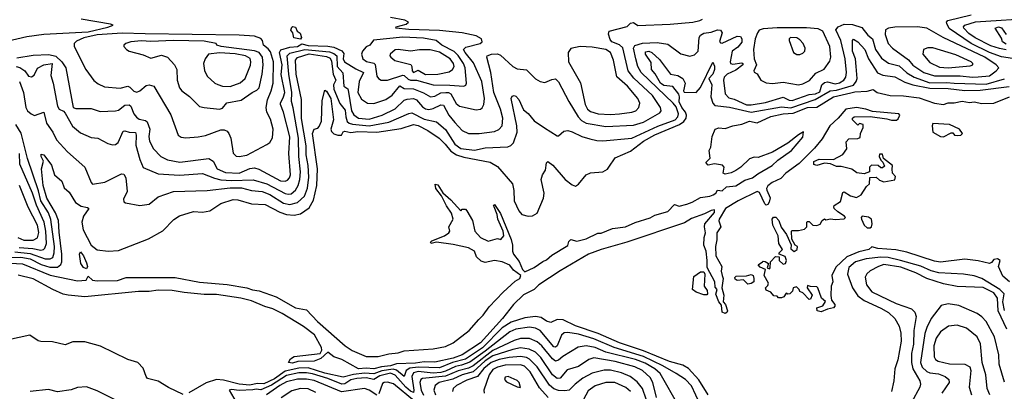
# Model space of a CAD drawing. Extents: x 1246169 to 1426871, y 660025 to 763458.
# Tile 137 of 256: x 1291498 to 1297943, y 718077 to 720511. Entities that reach past the tile are written whole.
import ezdxf

# ---------------------------------------------------------------- set-up
doc = ezdxf.new("R2010")
doc.units = 0

msp = doc.modelspace()

# ---------------------------------------------------------------- linework, layer by layer
at = {"layer": '0CON20XD'}
for points in [[(1297996.6, 720256.6), (1297925, 720267.7), (1297845, 720295.3), (1297725, 720354.3), (1297582.8, 720452.8), (1297566, 720485), (1297564.6, 720495.4), (1297573.4, 720506.6), (1297726.9, 720543.1)], [(1291385, 720364.7), (1291545, 720400.4), (1291655, 720416.4), (1291945, 720430.8), (1292075, 720461.2), (1292110, 720475), (1292091.7, 720481.7), (1291900, 720515)], [(1291475, 720203.9), (1291498.4, 720198.4), (1291530.5, 720175), (1291555, 720142), (1291575, 720135.6), (1291591.6, 720148.4), (1291615, 720193.5), (1291656.2, 720215), (1291710, 720225), (1291702.1, 720145), (1291717.5, 720095), (1291745, 719944), (1291755.3, 719925.3), (1291785, 719910.9), (1291795, 719898.7), (1291842.5, 719812.5), (1291895, 719770.8), (1291965, 719740), (1292010, 719735), (1292075, 719700), (1292105, 719690.6), (1292125, 719692.5), (1292142.6, 719707.4), (1292175, 719780), (1292185, 719783.8), (1292215, 719774.1), (1292255, 719771.5), (1292260.2, 719755), (1292258.2, 719688.2), (1292284.8, 719595), (1292305, 719543.1), (1292405, 719501.6), (1292543, 719493), (1292695, 719503.7), (1292772.1, 719472.1), (1292815, 719461.4), (1292885, 719457.1), (1293025, 719462.8), (1293115, 719435.1), (1293235, 719373.3), (1293255, 719367.8), (1293275, 719371.4), (1293302.6, 719395), (1293320, 719425), (1293331.6, 719465), (1293336.3, 719513.7), (1293324.5, 719615.5), (1293322.7, 719735), (1293287.4, 719932.6), (1293277.4, 719975), (1293278.5, 720035), (1293258.5, 720155), (1293248.8, 720275), (1293265, 720291.6), (1293364.5, 720315.5), (1293525, 720300.2), (1293555, 720290.3), (1293573.1, 720275), (1293575.4, 720205), (1293612.9, 720162.9), (1293619.1, 720075), (1293645, 720057.9), (1293648.8, 720048.8), (1293668.7, 719915), (1293685, 719887.2), (1293715, 719865.7), (1293785, 719859.8), (1293870.5, 719885), (1293955, 719928.1), (1294015, 719982.9), (1294035, 719991.3), (1294075, 719993.9), (1294095, 719985.6), (1294135, 719940), (1294155, 719926.3), (1294175, 719923.8), (1294205, 719930), (1294255, 719952.9), (1294271, 719951), (1294306.4, 719886.4), (1294345, 719836.8), (1294395, 719785.5), (1294435, 719766.2), (1294505, 719764.7), (1294605, 719779.6), (1294635, 719791.5), (1294655.3, 719815), (1294659.3, 719865), (1294645.3, 719924.7), (1294601.8, 720035), (1294581.7, 720165), (1294555.6, 720265), (1294557.5, 720275), (1294585, 720285.9), (1294625, 720287.3), (1294645, 720278.7), (1294725, 720204.6), (1294755, 720189.4), (1294815, 720182.5), (1294875, 720122.5), (1294905, 720105.7), (1294935, 720099.2), (1294980.2, 720119.8), (1295005, 720124.4), (1295025.6, 720104.4), (1295092.7, 719975), (1295154, 719874), (1295175, 719850), (1295205, 719834.3), (1295335, 719810.9), (1295515, 719820.4), (1295580.7, 719839.3), (1295688.4, 719901.6), (1295696.2, 719915), (1295692, 719935), (1295640.2, 720015), (1295517.5, 720127.5), (1295480.2, 720175), (1295445.5, 720325.5), (1295425, 720346.7), (1295373.3, 720365), (1295362, 720382), (1295351.1, 720415), (1295357.1, 720435), (1295475, 720466.1), (1295495, 720487.1), (1295515, 720491.9), (1295545, 720473.1), (1295755, 720481.2), (1295904.5, 720494.5), (1295950, 720505), (1295967.5, 720515)], [(1291478.5, 720261.5), (1291585, 720279), (1291688.1, 720281.9), (1291735, 720271.2), (1291773.3, 720235), (1291799.7, 720195), (1291846.6, 719936.6), (1291865, 719930.2), (1291965, 719930.3), (1292025, 719910.4), (1292125, 719913.8), (1292145, 719918.8), (1292185, 719950.4), (1292215, 719953.9), (1292225.2, 719945), (1292245.7, 719895), (1292261.8, 719871.8), (1292280.3, 719860.3), (1292320.8, 719850.8), (1292331.4, 719841.4), (1292348.6, 719795), (1292341.9, 719745), (1292346.9, 719715), (1292374, 719665), (1292420.5, 719615), (1292465, 719593.8), (1292545, 719576.8), (1292735, 719601.1), (1292764.1, 719584.1), (1292790.3, 719535), (1292845, 719509.3), (1292934.1, 719505.9), (1293005, 719535.7), (1293035, 719540), (1293062.2, 719532.2), (1293205, 719455.7), (1293235, 719453.1), (1293250.3, 719459.7), (1293263.8, 719475), (1293269.6, 719495), (1293259.2, 719635), (1293266.3, 719743.7), (1293224.5, 719904.5), (1293205.2, 719955), (1293204.4, 719965), (1293225.1, 720004.9), (1293232.8, 720035), (1293208.1, 720151.9), (1293215.4, 720215), (1293198.1, 720295), (1293207.6, 720312.4), (1293265, 720330.5), (1293315, 720335.8), (1293345, 720352.3), (1293385, 720342), (1293515, 720336.6), (1293555, 720330.3), (1293606.4, 720306.4), (1293618.6, 720288.6), (1293615.1, 720255), (1293624, 720235), (1293698.1, 720188.1), (1293748.3, 720165), (1293720.2, 720105), (1293711.6, 720035), (1293735, 719990.9), (1293773.8, 719963.8), (1293815, 719961.9), (1293895, 719988.9), (1293935, 720015.9), (1293985, 720077.7), (1294015, 720060.7), (1294075, 720058.9), (1294141.9, 720031.9), (1294186.1, 720006.1), (1294215, 720009), (1294255, 720031.2), (1294286.3, 720033.7), (1294305, 720034.1), (1294319.8, 720025), (1294355, 719961.5), (1294375.8, 719945), (1294485, 719920), (1294515, 719924.4), (1294525.9, 719934.1), (1294536.1, 719955), (1294539.5, 719995), (1294521.9, 720105), (1294468.7, 720228.7), (1294412.9, 720295), (1294403.4, 720315), (1294419.1, 720330.9), (1294511.4, 720355), (1294524.2, 720365), (1294521.4, 720385), (1294485, 720405.9), (1294395, 720425.2), (1294245, 720440), (1294045, 720445.5), (1293960, 720455), (1293962.5, 720465), (1294027.7, 720482.3), (1294042.5, 720495), (1294018.3, 720508.3), (1293925, 720524.3)], [(1291495.9, 720105), (1291522, 720035), (1291536.8, 719936.8), (1291549.6, 719915), (1291571.8, 719895), (1291595, 719884.1), (1291656, 719906), (1291673.7, 719833.7), (1291713.6, 719775), (1291738.8, 719725), (1291810, 719645), (1291925, 719545.6), (1291965, 719444.3), (1291975, 719434.4), (1292053.8, 719446.2), (1292165, 719502.5), (1292180, 719500), (1292191.5, 719475), (1292200.8, 719385), (1292177.1, 719335), (1292178.6, 719318.6), (1292190.9, 719310.9), (1292285, 719293.1), (1292345, 719303.1), (1292405, 719351.2), (1292503.5, 719386.5), (1292725, 719392.9), (1292875, 719410.3), (1292949, 719409), (1293015, 719393.3), (1293085, 719385.8), (1293135, 719366.1), (1293225, 719308.6), (1293265, 719299.9), (1293316.6, 719313.4), (1293362.7, 719355), (1293382.2, 719407.8), (1293389.3, 719479.3), (1293386.8, 719555), (1293373.5, 719625), (1293373.5, 719685), (1293342.7, 719862.7), (1293342.7, 719987.3), (1293307.1, 720155), (1293303.6, 720245), (1293315, 720264.3), (1293393.1, 720286.9), (1293505, 720269.8), (1293529.6, 720259.6), (1293539, 720239), (1293550.1, 720155), (1293566.3, 720115), (1293552.5, 720085), (1293554.1, 720055), (1293592.3, 719962.3), (1293628.2, 719918.2), (1293631.5, 719875), (1293641, 719845), (1293653.4, 719833.4), (1293676.2, 719826.2), (1293785.3, 719814.7), (1293915, 719839.4), (1294045, 719897.2), (1294065, 719900.9), (1294145, 719859.5), (1294225, 719841.8), (1294285, 719790.8), (1294346.2, 719695), (1294385, 719667.8), (1294475, 719656.8), (1294545, 719671.7), (1294692, 719678), (1294713.2, 719686.8), (1294729.6, 719705), (1294753.9, 719775), (1294752.7, 719815), (1294714.6, 719995), (1294720.8, 720009.2), (1294735, 720013.6), (1294745, 720010.4), (1294765, 719987.5), (1294795, 719920.6), (1294825, 719897.5), (1294865, 719848.9), (1294932.2, 719802.2), (1295015, 719749.2), (1295025, 719751.2), (1295059.7, 719780.3), (1295085.8, 719784.2), (1295115, 719777.5), (1295177, 719747), (1295229.9, 719729.9), (1295275, 719719.3), (1295315, 719718.1), (1295505, 719736), (1295675, 719813.9), (1295787.7, 719855), (1295805.9, 719875), (1295810.5, 719895), (1295795, 719939.8), (1295776.2, 719965), (1295566.7, 720165), (1295545, 720204.4), (1295530.7, 720255), (1295516.4, 720325), (1295525, 720340.8), (1295573.9, 720356.1), (1295670.9, 720360.9), (1295741.2, 720351.2), (1295825, 720287.5), (1295885, 720272), (1295915, 720281.2), (1295939.2, 720305), (1295945.4, 720394.6), (1295955, 720409.5), (1295975, 720422.7), (1296025, 720430), (1296065, 720444.6), (1296085, 720442), (1296095.5, 720424.5), (1296078, 720368), (1296085, 720359), (1296095, 720357.7), (1296195, 720403.2), (1296215, 720401.7), (1296225.2, 720385), (1296225, 720363.6), (1296198.1, 720331.9), (1296161.9, 720305), (1296149.1, 720235), (1296151.5, 720225), (1296165, 720219.7), (1296225, 720229.3), (1296231.8, 720225), (1296231.4, 720215), (1296185, 720180.2), (1296129.7, 720155), (1296109.3, 720135), (1296104, 720114), (1296115.7, 720025), (1296140.2, 720000.2), (1296175, 719990.6), (1296255, 719953.9), (1296285, 719952.3), (1296379.1, 719969.1), (1296495, 720002.5), (1296535, 719983.7), (1296555, 719982.7), (1296665, 720020.7), (1296707.1, 720025), (1296735, 720038.1), (1296748.7, 720085), (1296765, 720100.4), (1296785, 720103.8), (1296835, 720090.2), (1296865, 720098), (1296891.7, 720115), (1296905.7, 720135), (1296909.6, 720165), (1296900.4, 720255), (1296873.1, 720375), (1296840.4, 720445), (1296855.3, 720465), (1296895, 720480.7), (1296949.6, 720479.6), (1297009.8, 720459.8), (1297049.1, 720409.1), (1297079.5, 720385), (1297100.7, 720315), (1297138.1, 720258.1), (1297185, 720225.8), (1297255, 720209.6), (1297305, 720162.2), (1297353.5, 720133.5), (1297455, 720097.3), (1297565, 720100.6), (1297615, 720094.1), (1297825, 720087.7), (1297945, 720123.8)], [(1297955, 720314.2), (1297911.5, 720321.5), (1297855, 720339.7), (1297752.6, 720392.6), (1297710.7, 720420.7), (1297677.2, 720455), (1297675.2, 720465), (1297684.5, 720475.5), (1297753.9, 720496.1), (1298158, 720522)], [(1292935, 719614.7), (1292985, 719624.2), (1293116.3, 719693.7), (1293135, 719706.7), (1293153.2, 719736.8), (1293157.5, 719795), (1293138.5, 719858.5), (1293114.3, 719905), (1293110.5, 719935), (1293119.2, 719985), (1293143.5, 720045), (1293156.1, 720095), (1293158.9, 720235), (1293139.6, 720299.6), (1293125, 720320.2), (1293094.4, 720345), (1293087.5, 720375), (1293075, 720387.2), (1293035, 720402.2), (1292935, 720410.2), (1292317.9, 720417.9), (1292167.8, 720422.2), (1292005, 720411.5), (1291918, 720392), (1291869.6, 720370.4), (1291854.2, 720355), (1291854.3, 720335), (1291930.8, 720185), (1291982.4, 720112.4), (1292010.6, 720090.6), (1292052.1, 720072.1), (1292155, 720063.2), (1292205, 720074.6), (1292218.8, 720068.8), (1292245, 720042.5), (1292265, 720036.9), (1292285, 720044.3), (1292325, 720080.5), (1292345, 720084.5), (1292375, 720076.5), (1292487, 719887), (1292535.8, 719755), (1292555, 719741.9), (1292585, 719738.2), (1292665, 719743.1), (1292713.5, 719753.5), (1292815, 719790.4), (1292835, 719789.6), (1292855, 719780), (1292867.5, 719765), (1292878.8, 719735), (1292895.9, 719635.9), (1292915, 719616.4), (1292935, 719614.7)], [(1293335, 720382.2), (1293292.9, 720392.9), (1293285.8, 720425), (1293272.2, 720442.2), (1293278.2, 720461.8), (1293285, 720466), (1293301.9, 720461.9), (1293313.8, 720435), (1293333.3, 720423.3), (1293343.3, 720395), (1293335, 720382.2)], [(1296595, 720084.2), (1296625, 720090.6), (1296666.8, 720113.2), (1296709.8, 720160.2), (1296763.2, 720186.8), (1296801.3, 720238.7), (1296806.8, 720265), (1296800.6, 720335), (1296755.3, 720435), (1296725, 720450.8), (1296648.4, 720458.4), (1296455, 720458.1), (1296365, 720450.2), (1296338.5, 720441.5), (1296326.6, 720425), (1296312.8, 720385), (1296302, 720315), (1296305.7, 720255), (1296320, 720215), (1296304.3, 720175), (1296306.2, 720166.2), (1296325, 720156.2), (1296348.6, 720115), (1296385, 720096.9), (1296425, 720093.2), (1296495, 720102.5), (1296595, 720084.2)], [(1297735, 720135.4), (1297772.4, 720137.6), (1297845, 720142.1), (1297890.4, 720175), (1297906.4, 720195), (1297890, 720215), (1297814.7, 720265), (1297542.7, 720395), (1297435.2, 720455.2), (1297374.6, 720464.6), (1297227.3, 720462.7), (1297184.4, 720455), (1297165.2, 720444.8), (1297163.5, 720413.5), (1297182.9, 720355), (1297211.8, 720325), (1297315, 720248.3), (1297345, 720212.7), (1297415.9, 720165), (1297485, 720142.2), (1297655, 720144.1), (1297735, 720135.4)], [(1297955, 720349.7), (1297930.7, 720365), (1297925, 720389.4), (1297884.2, 720455), (1297905, 720464.1), (1297925, 720457.5), (1297954.1, 720414.1)], [(1291225, 718954.5), (1291505, 718956.6), (1291565.4, 718945), (1291638.5, 718908.5), (1291695, 718889.7), (1291745, 718890.6), (1291767.9, 718907.9), (1291773.5, 718925), (1291773.1, 718975), (1291755, 719118.8), (1291752.2, 719195), (1291732, 719245), (1291675, 719341.2), (1291650.4, 719425), (1291640.6, 719535), (1291652.9, 719585), (1291637.1, 719615), (1291638.8, 719631.2), (1291655.5, 719625), (1291705, 719558.6), (1291725, 719495.8), (1291773.3, 719453.3), (1291789.2, 719409.2), (1291821.2, 719381.2), (1291863.4, 719313.4), (1291900, 719290), (1291941.9, 719281.9), (1291950, 719275), (1291915.8, 719225), (1291904.1, 719185), (1291913.8, 719135), (1291965, 719034), (1292005, 719004.2), (1292075.9, 718994.1), (1292145, 718999.2), (1292340, 719075), (1292435, 719127.5), (1292506.8, 719203.2), (1292544.6, 719225.4), (1292635, 719255.6), (1292695, 719251.5), (1292741.2, 719258.8), (1292815, 719306.8), (1292895, 719332.5), (1292925, 719332.2), (1293015, 719305.3), (1293105, 719301.3), (1293199.6, 719249.6), (1293245, 719234.8), (1293295, 719231), (1293335, 719240), (1293391.5, 719278.5), (1293421.4, 719328.6), (1293442.5, 719425), (1293446.1, 719533.9), (1293413.6, 719766.4), (1293425, 719793.8), (1293449.2, 719800.8), (1293458.6, 719811.4), (1293473.1, 719846.9), (1293478, 719982), (1293495, 720048.8), (1293505, 720042.9), (1293534.6, 719995), (1293550.9, 719855), (1293533.3, 719795), (1293538.9, 719778.9), (1293555, 719762.5), (1293580, 719755), (1293604.3, 719755.7), (1293614.6, 719775.4), (1293625, 719780), (1293665, 719773.1), (1293712.1, 719777.9), (1293835.1, 719774.9), (1293995, 719798.8), (1294075.6, 719824.4), (1294105, 719817.7), (1294169.4, 719785), (1294244.2, 719735), (1294282.9, 719695), (1294320.4, 719650.4), (1294356.6, 719626.6), (1294405, 719610.8), (1294577.6, 719577.6), (1294625, 719549.2), (1294722.5, 719435), (1294731.4, 719391.4), (1294734.3, 719325.7), (1294765, 719258.8), (1294785, 719235.8), (1294825, 719224.2), (1294855, 719226), (1294885, 719243.8), (1294926.9, 719343.1), (1294930.5, 719375), (1294911.9, 719465), (1294920, 719495), (1294940, 719525), (1294946.4, 719573.6), (1294955, 719582.5), (1294987.7, 719557.7), (1295068.6, 719465), (1295115, 719428.5), (1295135, 719420.6), (1295155, 719434), (1295205, 719495.7), (1295235, 719506.9), (1295315, 719515.6), (1295345, 719532.9), (1295354.3, 719545), (1295395, 719606.7), (1295495, 719648.9), (1295581, 719715), (1295655, 719756.3), (1295816.6, 719823.4), (1295846.1, 719845), (1295860.9, 719865), (1295862.9, 719885), (1295856.7, 719905), (1295832.5, 719935), (1295815, 719972), (1295817.6, 720005), (1295812.4, 720022.4), (1295773.6, 720073.6), (1295715, 720079.3), (1295692, 720095), (1295656.4, 720156.4), (1295632.4, 720185), (1295630.4, 720230.4), (1295593.3, 720285), (1295595, 720299.6), (1295615, 720304.6), (1295635.8, 720295), (1295685, 720250.6), (1295758, 720155), (1295805, 720146), (1295838.2, 720125), (1295853.4, 720095), (1295842.9, 720045), (1295847, 720037), (1295926.7, 720033.3), (1295955, 720066.2), (1296035, 720232.5), (1296045.7, 720205.7), (1296045.3, 720185), (1296035, 720154.6), (1296008.8, 720125), (1296029.4, 720085), (1296021.2, 720005), (1296035.9, 719965), (1296048.7, 719948.7), (1296145, 719937.4), (1296285, 719905.8), (1296485, 719941), (1296545, 719933.4), (1296705, 719989.2), (1296804, 720046), (1296845, 720049.5), (1296955, 720082.4), (1296973.4, 720105), (1296979.4, 720125), (1296973.6, 720205), (1296969.1, 720255), (1296949.4, 720305), (1296948.6, 720375), (1296955, 720384), (1296985, 720365.4), (1297028.9, 720315), (1297054.1, 720255), (1297112.2, 720162.2), (1297146.9, 720146.9), (1297226.3, 720136.3), (1297291.6, 720101.6), (1297345, 720084.6), (1297455, 720061.9), (1297575, 720060.4), (1297685, 720046.8), (1297785, 720049.2), (1297975, 720074)], [(1292805, 719925.5), (1292825, 719931.9), (1292853.9, 719966.1), (1292947.1, 719982.9), (1293018.8, 720035), (1293050.7, 720049.3), (1293064.5, 720065.5), (1293085.8, 720154.2), (1293091.7, 720215), (1293086.3, 720265), (1293066, 720295), (1293035, 720307.2), (1292816.1, 720336.1), (1292788.8, 720345), (1292783.3, 720355), (1292705, 720370.4), (1292505, 720374.1), (1292355, 720367.2), (1292295, 720371.7), (1292225, 720366.8), (1292193.3, 720355), (1292180, 720345), (1292180, 720335), (1292196.7, 720315), (1292215, 720304.2), (1292305, 720280), (1292355, 720259.4), (1292425, 720278.9), (1292465, 720265.9), (1292511.6, 720215), (1292527.2, 720185), (1292527.5, 720115), (1292544.5, 720065), (1292558.9, 720045), (1292608.5, 720008.5), (1292665, 719951.4), (1292675, 719942.9), (1292705, 719935.7), (1292805, 719925.5)], [(1294405, 720074.5), (1294418.3, 720081.7), (1294423.3, 720095), (1294413.5, 720195), (1294402.7, 720225), (1294367.1, 720277.1), (1294341.8, 720301.8), (1294261.8, 720345), (1294223.6, 720373.6), (1294139.8, 720389.8), (1294005, 720395.9), (1293812.7, 720377.3), (1293788.8, 720345), (1293765, 720333.1), (1293741.2, 720305), (1293734.8, 720285), (1293742.9, 720255), (1293766.7, 720236.7), (1293815, 720225.2), (1293825, 720217.6), (1293835, 720142), (1293845.3, 720125.3), (1293864, 720114), (1293905, 720114.7), (1294005, 720146.8), (1294015.3, 720145.3), (1294040.5, 720120.5), (1294055, 720115.3), (1294094.6, 720114.6), (1294205, 720084.5), (1294312.7, 720082.7), (1294405, 720074.5)], [(1296605, 720283.8), (1296625, 720291.2), (1296638, 720305), (1296639.2, 720325), (1296625.8, 720355), (1296605, 720380), (1296585, 720392.9), (1296543.3, 720395), (1296533.8, 720385), (1296534, 720375), (1296563.3, 720295), (1296583.9, 720283.9), (1296605, 720283.8)], [(1292875, 720073.9), (1292941.8, 720098.2), (1292972.9, 720125), (1293007.7, 720212.3), (1293011.1, 720235), (1293005.7, 720255.7), (1292975.5, 720275), (1292907.3, 720287.3), (1292805, 720294.2), (1292732.5, 720285), (1292711.8, 720255), (1292701.8, 720225), (1292707.4, 720177.4), (1292725, 720140.8), (1292775, 720095.7), (1292795, 720085.6), (1292825.4, 720075.4), (1292875, 720073.9)], [(1294155, 720152.3), (1294235, 720154.7), (1294309.8, 720170.2), (1294330.4, 720185), (1294341.1, 720205), (1294338.3, 720225), (1294315, 720255.2), (1294245, 720298.3), (1294183.7, 720313.7), (1294115.7, 720314.3), (1294055, 720304.5), (1293975, 720316.6), (1293955, 720313.3), (1293922.5, 720285), (1293920, 720275), (1293926.7, 720265), (1293953.6, 720243.6), (1294057.2, 720217.2), (1294065.4, 720205), (1294066.3, 720175), (1294075, 720165.3), (1294105, 720180.4), (1294155, 720152.3)], [(1295365, 719890.2), (1295425, 719894.1), (1295505, 719905.3), (1295530, 719915), (1295550.4, 719935), (1295557.3, 719965), (1295543.2, 719995), (1295475.3, 720075), (1295406.3, 720136.3), (1295385.2, 720245.2), (1295364.1, 720295), (1295335.1, 720315.1), (1295245, 720331.6), (1295165.8, 720334.2), (1295105, 720322.3), (1295088.9, 720295), (1295090.4, 720235), (1295168.2, 720098.2), (1295198.9, 719955), (1295214.8, 719924.8), (1295235, 719909), (1295284.8, 719894.8), (1295365, 719890.2)], [(1297575, 720194.8), (1297720.4, 720209.6), (1297736.2, 720215), (1297737.5, 720225), (1297726.9, 720235), (1297625, 720280.7), (1297475, 720325.8), (1297443.1, 720326.9), (1297414.5, 720315.5), (1297409.5, 720285), (1297455, 720230.9), (1297519.3, 720199.3), (1297575, 720194.8)], [(1291437.5, 718917.5), (1291515, 718911.9), (1291697.1, 718837.1), (1291875, 718801.6), (1291932.2, 718805), (1291945, 718830.8), (1291975, 718805.2), (1292005, 718800.1), (1292137.1, 718802.9), (1292195, 718821.6), (1292515, 718822.3), (1292675, 718791.1), (1292855, 718776.8), (1292985, 718756), (1293022.4, 718742.4), (1293064.1, 718735.9), (1293175.6, 718695.6), (1293303.8, 718623.8), (1293375, 718610), (1293447, 718535), (1293628.1, 718375), (1293673.6, 718343.6), (1293765, 718305.5), (1293845, 718305.8), (1293915, 718322.6), (1293975, 718329.2), (1294015, 718342.2), (1294205, 718355.8), (1294285, 718370.7), (1294335, 718394.2), (1294439.5, 718475), (1294503, 718547), (1294532, 718575), (1294570.5, 718629.5), (1294662.7, 718727.3), (1294741.5, 718798.5), (1294771.9, 718815), (1294778.6, 718835), (1294730, 718870), (1294705, 718904.2), (1294655, 718926), (1294605, 718933.3), (1294545, 718920), (1294519.3, 718929.3), (1294487, 718957), (1294473.8, 718995), (1294435, 719017.8), (1294335, 719039.4), (1294225, 719053.8), (1294190, 719045), (1294187.5, 719055), (1294195, 719062.5), (1294277.5, 719095), (1294306.7, 719115), (1294312.5, 719125), (1294307.5, 719155), (1294336, 719205), (1294325, 719243.8), (1294291.4, 719291.4), (1294258.3, 719358.3), (1294221.4, 719405), (1294216.2, 719433.8), (1294235, 719430), (1294266.7, 719376.7), (1294320.3, 719330.3), (1294385, 719260), (1294395, 719270), (1294415, 719270), (1294425, 719260), (1294462.5, 719195), (1294476.7, 719125), (1294515, 719084.4), (1294565, 719060), (1294625, 719077.5), (1294647.5, 719072.5), (1294667.5, 719095), (1294662.5, 719125), (1294627.5, 719205), (1294622.5, 719235), (1294602.5, 719285), (1294600, 719295), (1294605, 719300), (1294645, 719242.5), (1294715, 719072.5), (1294724.2, 719035), (1294722.5, 718995), (1294730, 718975), (1294766.4, 718926.4), (1294789.2, 718875), (1294805, 718860), (1294865, 718887.3), (1294921.9, 718928.1), (1294945, 718937.2), (1294980.7, 718969.3), (1295085, 719031.4), (1295092.7, 719057.3), (1295105, 719072.2), (1295145, 719059.5), (1295205, 719074.9), (1295282.5, 719112.5), (1295305, 719113.5), (1295377.2, 719142.8), (1295463.6, 719155), (1295527.5, 719182.5), (1295625, 719212.8), (1295655, 719230.3), (1295739.5, 719255), (1295785, 719300), (1295815, 719290.8), (1295865, 719303), (1295899.1, 719315), (1295953.1, 719346.9), (1296015, 719354.8), (1296037.8, 719365), (1296053.8, 719375), (1296065, 719394.3), (1296095, 719390.3), (1296124.7, 719415.3), (1296185, 719423.3), (1296245, 719460), (1296295, 719474.8), (1296328.8, 719501.2), (1296422.4, 719555), (1296459.7, 719590.3), (1296550, 719655), (1296625, 719742), (1296627.5, 719777.5), (1296595, 719756), (1296525, 719701.2), (1296425, 719643.3), (1296331.7, 719608.3), (1296305, 719610), (1296275, 719600), (1296217.5, 719545), (1296185, 719523.3), (1296155, 719507.5), (1296115, 719500), (1296102.5, 719505), (1296110, 719545), (1296098.3, 719558.3), (1296045, 719567.5), (1296005, 719557.5), (1295990, 719575), (1296017, 719603), (1296010, 719655), (1296022.5, 719675), (1296030, 719745), (1296050, 719795), (1296075, 719802.5), (1296115, 719797.5), (1296165, 719816.2), (1296225, 719826), (1296275, 719845.5), (1296325, 719834.4), (1296413.8, 719876.2), (1296495, 719894.8), (1296561.5, 719898.5), (1296655, 719935.1), (1296715, 719937.7), (1296824.2, 720005.8), (1296938.2, 720031.8)], [(1296938.2, 720031.8), (1296965, 720038.9), (1297045, 720041.8), (1297085, 720053.3), (1297110, 720035), (1297195, 720013.4), (1297282.6, 720012.6), (1297385, 719998.9), (1297485, 719963.9), (1297545, 719955.4), (1297575, 719967.1), (1297615, 719967.1), (1297667.6, 719977.6), (1297715, 719967.5), (1297745, 719972.9), (1297795, 719962.5), (1297875, 719964.6), (1297977.5, 720005)], [(1296360, 718925), (1296365, 718930), (1296377, 718927), (1296400, 718915), (1296390, 718885), (1296405, 718880), (1296410, 718885), (1296412.5, 718925), (1296445, 718960), (1296468.3, 718958.3), (1296470, 718935), (1296495, 718910), (1296510, 718915), (1296517.5, 718935), (1296509.3, 718959.3), (1296470, 718975), (1296470, 718985), (1296490, 719005), (1296465.9, 719045.9), (1296463.3, 719095), (1296427.8, 719165), (1296423.6, 719205), (1296432, 719218), (1296446.9, 719216.9), (1296466.9, 719195), (1296482.2, 719152.2), (1296517.5, 719105), (1296547, 719037), (1296545, 719010), (1296567, 718993), (1296587.5, 719005), (1296590, 719025), (1296573.6, 719033.6), (1296553, 719073), (1296550, 719125), (1296555, 719130), (1296595, 719130), (1296635, 719140), (1296650, 719155), (1296650, 719185), (1296655, 719190), (1296665, 719190), (1296690, 719165), (1296715, 719163.3), (1296738.3, 719171.7), (1296750, 719195), (1296765, 719207.5), (1296775, 719200), (1296805, 719207.5), (1296835, 719202.5), (1296895, 719207.5), (1296902.5, 719215), (1296897.5, 719225), (1296852.5, 719252.5), (1296830, 719275), (1296827.5, 719285), (1296830, 719295), (1296870.7, 719319.3), (1296885, 719380), (1296895, 719382.5), (1296937.1, 719357.1), (1296975, 719347.5), (1297006.2, 719365), (1297041.7, 719418.3), (1297060, 719435), (1297063, 719477), (1297105, 719480), (1297125, 719460), (1297155, 719450), (1297227, 719463), (1297230, 719485), (1297210, 719505), (1297208.3, 719531.7), (1297210, 719555), (1297151.7, 719601.7), (1297145, 719630), (1297125, 719630), (1297123.3, 719615), (1297135, 719590), (1297148.3, 719578.3), (1297158.3, 719551.7), (1297145, 719540), (1297135, 719540), (1297116.7, 719556.7), (1297072.7, 719557.3), (1297060, 719545), (1297060, 719515), (1297025, 719502.5), (1296978.3, 719508.3), (1296945, 719532.5), (1296875, 719550), (1296845, 719549.2), (1296806.1, 719566.1), (1296765, 719570.8), (1296715, 719556.2), (1296695, 719562.5), (1296697, 719583), (1296731.7, 719598.3), (1296825, 719596.2), (1296885, 719627.5), (1296912.5, 719665), (1296908.3, 719711.7), (1296925, 719730), (1296985, 719733.3), (1297000, 719740), (1297002.5, 719765), (1297020, 719805), (1297020, 719825), (1296995, 719830), (1296985, 719820), (1296950, 719855), (1296950, 719865), (1296960, 719875), (1297065, 719876.7), (1297175, 719862.5), (1297205, 719852.5), (1297237.5, 719852.5), (1297248.3, 719861.7), (1297260, 719885), (1297252.5, 719895), (1297079.7, 719909.7), (1297036, 719925), (1296975, 719935.2), (1296904.5, 719925), (1296855, 719865.6), (1296800.7, 719815), (1296749.7, 719730.3), (1296699.8, 719670.2), (1296600.3, 719569.7), (1296513.6, 719505), (1296479.8, 719470.2), (1296423.2, 719445), (1296395, 719423.1), (1296385.9, 719405), (1296387.6, 719395), (1296411.1, 719345), (1296404.7, 719315), (1296395, 719299.6), (1296385, 719296.9), (1296375.2, 719305.2), (1296339.9, 719379.9), (1296325.5, 719385.5), (1296200.4, 719325), (1296117.2, 719275), (1296075.9, 719205), (1296074, 719194), (1296086.9, 719155), (1296060.5, 719115), (1296061.2, 719068.8), (1296051.9, 719025), (1296055, 718963.8), (1296094.5, 718895), (1296088.5, 718865), (1296095.8, 718835), (1296102.2, 718815), (1296094.2, 718754.2), (1296107.9, 718707.9), (1296102.5, 718662.5), (1296117.5, 718645), (1296130.5, 718605), (1296127.2, 718592.8), (1296115, 718586.5), (1296095.4, 718595.4), (1296091.7, 718641.7), (1296074.2, 718664.2), (1296053.6, 718713.6), (1296062.5, 718745), (1296050, 718760), (1296047.7, 718795), (1295997.5, 718887.5), (1295998.9, 718935), (1295991.1, 718995), (1295976.6, 719035), (1295977.9, 719085), (1295987.7, 719115), (1295980, 719155), (1295982.5, 719175), (1296045, 719247.9), (1296045.7, 719265), (1296025, 719261.9), (1295980.4, 719239.6), (1295895, 719209.8), (1295849.9, 719180.1), (1295471.3, 719055), (1295305, 719006.9), (1295221.5, 718975), (1295035, 718867), (1294895, 718775.2), (1294865.5, 718744.5), (1294795, 718709.6), (1294729.1, 718645), (1294657.4, 718555), (1294514.3, 718395), (1294395, 718317), (1294335, 718293.7), (1294215, 718267.1), (1294145, 718270.3), (1294088, 718262), (1293965, 718257.3), (1293925, 718244.5), (1293865, 718238.4), (1293815, 718224.7), (1293765, 718229.3), (1293715, 718224.1), (1293606.4, 718285), (1293553.7, 718303.7), (1293515, 718334.5), (1293468.2, 718291.8), (1293425, 718275.5), (1293318.1, 718271.9), (1293282.5, 718262.5), (1293256.7, 718265), (1293269.6, 718290.4), (1293294.3, 718305.7), (1293464, 718326), (1293475, 718346.2), (1293474.2, 718365), (1293426.7, 718446.7), (1293355, 718500.7), (1293215, 718587.8), (1293155, 718617.7), (1293103.2, 718633.2), (1293015, 718669), (1292945, 718687), (1292785, 718710.6), (1292705, 718711.2), (1292573.3, 718723.3), (1292495, 718738.4), (1292405, 718739.7), (1292345, 718730), (1292275, 718731.8), (1291925, 718696.6), (1291815, 718706.6), (1291782.7, 718712.7), (1291713.5, 718743.5), (1291585, 718814.5), (1291488.2, 718838.2)], [(1297545, 719744.3), (1297595, 719770), (1297605, 719770), (1297617.5, 719755), (1297635, 719751.4), (1297657.5, 719755), (1297668.8, 719765), (1297650, 719795), (1297584, 719825), (1297475, 719830), (1297470, 719815), (1297475, 719773.3), (1297525, 719745.7), (1297545, 719744.3)], [(1291465, 718989.9), (1291565, 718978.7), (1291665.1, 718944.9), (1291696.1, 718943.9), (1291715, 718952.7), (1291724, 718985), (1291724.9, 719025), (1291701.7, 719201.7), (1291685, 719246.7), (1291635.6, 719325.6), (1291619.8, 719389.8), (1291549, 719601), (1291508.2, 719768.2), (1291472.9, 719825)], [(1291495, 719019.2), (1291583.1, 719013.1), (1291635, 719000.6), (1291652.5, 719005), (1291663.1, 719015), (1291673.8, 719046.2), (1291669.6, 719125), (1291658.6, 719185), (1291606.5, 719296.5), (1291581.1, 719375), (1291498.5, 719565), (1291495.9, 719635)], [(1291484.3, 719084.3), (1291525, 719067.9), (1291585, 719066.3), (1291615, 719083.3), (1291623, 719117), (1291614.2, 719165), (1291552.4, 719282.4), (1291496.1, 719425)], [(1297045, 719148), (1297065, 719148.8), (1297073.3, 719155), (1297078.8, 719175), (1297074, 719205), (1297055, 719217.8), (1297013.3, 719225), (1297006.2, 719215), (1297008, 719205), (1297024.5, 719164.5), (1297045, 719148)], [(1291935, 718878.6), (1291915, 718888.5), (1291898.5, 718915), (1291889.5, 718975), (1291895, 718991.2), (1291915, 718965.5), (1291935, 718918.1), (1291940.6, 718895), (1291935, 718878.6)], [(1297976.2, 718795), (1297932.4, 718832.4), (1297904, 718895), (1297916.2, 718935), (1297897.5, 718945), (1297875, 718941.2), (1297859.5, 718920.5), (1297845, 718914), (1297772.5, 718932.5), (1297685, 718942.2), (1297525, 718923.6), (1297485, 718929.5), (1297305, 718988.6), (1297233.6, 719003.6), (1297115, 719012.7), (1297075, 719023.3), (1297056, 719005), (1296989.6, 718990.4), (1296911.4, 718958.6), (1296840.8, 718889.2), (1296814.2, 718835), (1296820, 718795), (1296808.8, 718765), (1296806.7, 718705), (1296811.2, 718675), (1296834.2, 718645), (1296834.3, 718635), (1296825, 718623.1), (1296784.5, 718615.5), (1296745, 718598.6), (1296717.5, 718605), (1296716.2, 718625), (1296755, 718636), (1296772.5, 718665), (1296746.4, 718686.4), (1296722.5, 718755), (1296715, 718762.5), (1296673.3, 718763.3), (1296655, 718770), (1296653.3, 718755), (1296686.2, 718706.2), (1296675, 718680), (1296665, 718678.8), (1296625, 718722.5), (1296605, 718730), (1296600, 718745), (1296581.7, 718761.7), (1296560, 718755), (1296557.5, 718732.5), (1296540, 718715), (1296525, 718712.5), (1296515, 718720), (1296500, 718695), (1296485, 718690), (1296465, 718690), (1296455, 718700), (1296435, 718702.5), (1296415, 718727.5), (1296385, 718740), (1296380, 718755), (1296395, 718770), (1296400, 718785), (1296370, 718835), (1296380, 718875), (1296345, 718890), (1296332.5, 718905), (1296360, 718925)], [(1297944.2, 718605.8), (1297934.2, 718664.2), (1297941.1, 718715), (1297913.8, 718743.8), (1297796.5, 718816.5), (1297745, 718833.5), (1297675, 718843.8), (1297515, 718852.5), (1297465, 718866.1), (1297396, 718896), (1297263.2, 718935), (1297183, 718953), (1297134.5, 718955.5), (1297038.6, 718945), (1296968.7, 718925), (1296925, 718888.8), (1296915.6, 718845), (1296948.5, 718755), (1296985, 718701.6), (1297025, 718671), (1297135, 718622.6), (1297185, 718593.7), (1297226.8, 718555), (1297254.6, 718505), (1297265, 718457.5), (1297266.9, 718405), (1297246.9, 718283.1), (1297225.5, 718225), (1297220.4, 718145), (1297205, 718076.7)], [(1297959, 718485), (1297903.7, 718603.7), (1297898, 718688), (1297875, 718721.5), (1297805, 718757.4), (1297635, 718762.9), (1297545, 718780.4), (1297435, 718815.9), (1297364.1, 718854.1), (1297265, 718889.3), (1297155, 718906.7), (1297118.5, 718895), (1297064, 718866), (1297043.1, 718846.9), (1297032.5, 718825), (1297040, 718775), (1297075, 718729.2), (1297235, 718653.1), (1297335, 718616.8), (1297356.9, 718595), (1297366.8, 718566.8), (1297351.5, 718475), (1297348.3, 718385), (1297336.4, 718325), (1297334.6, 718265), (1297344.6, 718224.6), (1297390.4, 718145), (1297394.5, 718125), (1297389.1, 718105), (1297335.3, 718004.7)], [(1295995, 718710), (1295975, 718710), (1295925, 718727.5), (1295902.5, 718745), (1295911.2, 718828.8), (1295955, 718860), (1295975, 718860), (1295982.5, 718845), (1295977.5, 718765), (1295997, 718737), (1296000, 718715), (1295995, 718710)], [(1296265, 718780), (1296235, 718807.5), (1296195, 718802.5), (1296180.7, 718810.7), (1296178.3, 718821.7), (1296188.3, 718831.7), (1296255, 718832.5), (1296285, 718842.5), (1296300, 718835), (1296303.3, 718815), (1296302.5, 718795), (1296285, 718782.5), (1296265, 718780)], [(1297945, 718136.9), (1297910.2, 718255), (1297906.6, 718316.6), (1297879.5, 718435), (1297823.8, 718533.8), (1297795.8, 718565.8), (1297765, 718586.2), (1297645, 718638.7), (1297575, 718649.3), (1297530.7, 718639.3), (1297465, 718553.6), (1297435.2, 718494.8), (1297423.2, 718455), (1297394.8, 718265), (1297406, 718235), (1297435, 718206.4), (1297455, 718197.4), (1297512.5, 718192.5), (1297555.2, 718175.2), (1297580.5, 718155), (1297582.3, 718135), (1297533.9, 718065)], [(1296005, 718054.2), (1295943.2, 718153.2), (1295875, 718227.6), (1295837.8, 718247.8), (1295752.2, 718272.2), (1295581.3, 718341.3), (1295424.1, 718394.1), (1295285, 718455.1), (1295135, 718506.3), (1295055.5, 718545), (1295015, 718547), (1294975, 718527.6), (1294945, 718535.8), (1294910.6, 718560.6), (1294875, 718566.9), (1294805, 718557.5), (1294715, 718530.7), (1294655, 718492.6), (1294527.1, 718362.9), (1294415, 718287.8), (1294329.8, 718265), (1294245, 718231.7), (1294105.6, 718235.6), (1294052, 718228), (1294027.1, 718212.9), (1294015, 718173.3), (1293965, 718215.1), (1293942.6, 718222.6), (1293868.6, 718211.4), (1293815, 718192.5), (1293755, 718196), (1293682.7, 718187.3), (1293615, 718170.8), (1293495, 718197.1), (1293385, 718231.5), (1293325, 718229.5), (1293235, 718210), (1293165, 718160.1), (1293095, 718125.7), (1293052.2, 718127.8), (1293005, 718118.2), (1292935, 718124.2), (1292831.3, 718151.3), (1292785, 718154.2), (1292717.3, 718132.7), (1292605, 718066.7)], [(1295951.3, 717991.3), (1295895, 718113.8), (1295855, 718154.2), (1295795, 718194.2), (1295707.6, 718245), (1295581.6, 718305), (1295388.4, 718365), (1295255, 718421), (1295155, 718451.2), (1295085, 718463.3), (1295060.7, 718459.3), (1295045, 718444.4), (1295016.4, 718375), (1295005, 718365.4), (1294995, 718367.5), (1294905, 718474.8), (1294875, 718491), (1294835, 718497.9), (1294745, 718484.5), (1294705, 718467.3), (1294545, 718339.4), (1294445, 718269.2), (1294389.1, 718249.1), (1294349.5, 718240.5), (1294285, 718208.9), (1294255, 718201), (1294205, 718196.9), (1294105, 718206.3), (1294075, 718197.8), (1294063.9, 718175), (1294078.4, 718085), (1294075, 718069.5), (1294055, 718078.2), (1294024.8, 718104.8), (1293955, 718182.7), (1293925, 718195.9), (1293855, 718179.2), (1293815, 718153.7), (1293765, 718165.1), (1293705, 718161.5), (1293665, 718151.5), (1293625, 718126.7), (1293606.8, 718123.2), (1293515, 718160.8), (1293415, 718192.5), (1293375, 718198.9), (1293325, 718198), (1293245, 718181.7), (1293145, 718117.5), (1293075, 718087.3), (1293045, 718091.3), (1293023.7, 718086.3), (1292935, 718081.7), (1292885, 718089.6), (1292868, 718085), (1292929.5, 717979.5)], [(1297848.5, 718055), (1297830.9, 718095), (1297822.1, 718185), (1297797.3, 718265), (1297787.8, 718387.8), (1297764.6, 718435), (1297695, 718491.3), (1297635, 718511.4), (1297577.5, 718505), (1297525, 718466.8), (1297496.1, 718425), (1297481.7, 718375), (1297482.8, 718302.8), (1297492.3, 718285), (1297510.8, 718275), (1297585, 718257.5), (1297685, 718254.1), (1297717.4, 718237.4), (1297724.6, 718214.6), (1297713.8, 718103.8), (1297727.5, 718055)], [(1292566.8, 718056.8), (1292471.5, 718101.5), (1292405, 718143.9), (1292335, 718162.2), (1292324.7, 718174.7), (1292305, 718228.6), (1292270, 718265), (1292206.4, 718286.4), (1292027.5, 718372.5), (1291925, 718401.2), (1291845, 718400.6), (1291795, 718381.9), (1291712, 718402), (1291635, 718403.1), (1291618.1, 718408.1), (1291563.9, 718443.9), (1291425, 718414.4)], [(1295815, 717976.4), (1295689.6, 718195), (1295655.7, 718225), (1295591.6, 718261.6), (1295529.6, 718285), (1295334.3, 718334.3), (1295265, 718364.5), (1295205, 718375.9), (1295153.2, 718366.8), (1295052.3, 718305), (1295025, 718280.5), (1295005, 718275.6), (1294985, 718289.6), (1294916.1, 718376.1), (1294885, 718402.3), (1294835, 718423.2), (1294776.7, 718423.3), (1294735, 718410.8), (1294595.1, 718344.9), (1294465, 718244.5), (1294435, 718228.2), (1294368.1, 718211.9), (1294285, 718175.7), (1294135, 718162.1), (1294124.3, 718155), (1294117.2, 718135), (1294126.1, 718085), (1294141.2, 718051.2)], [(1295666.1, 718036.1), (1295643.2, 718135), (1295625, 718167.5), (1295575, 718213.2), (1295525, 718237.1), (1295395, 718273.5), (1295255, 718296), (1295223.4, 718286.6), (1295155, 718240), (1295081.2, 718218.8), (1295035.7, 718164.3), (1295015, 718161.3), (1294985, 718186.3), (1294909, 718299), (1294873.3, 718333.3), (1294832.4, 718352.4), (1294775, 718361.5), (1294725, 718350.9), (1294595, 718308.7), (1294545, 718277.9), (1294465, 718204.7), (1294394.8, 718185), (1294333.4, 718156.6), (1294244.5, 718135.5), (1294216.7, 718115), (1294208.8, 718085), (1294219.3, 718055)], [(1295621.6, 717955), (1295575.1, 718095.1), (1295540.3, 718140.3), (1295494.2, 718174.2), (1295438.1, 718198.1), (1295365, 718215.9), (1295323.4, 718216.6), (1295245, 718196.5), (1295185, 718163.3), (1295133.8, 718125), (1295094.4, 718085.6), (1295065, 718079.8), (1295025, 718081.6), (1294995, 718092.5), (1294965, 718117.5), (1294885, 718238.4), (1294835, 718288.4), (1294815, 718298.6), (1294775, 718305.7), (1294700.9, 718299.1), (1294636.1, 718285), (1294583.8, 718265), (1294535, 718227.5), (1294495, 718174.8), (1294425, 718150), (1294357.9, 718115), (1294334.6, 718095), (1294331.2, 718075)], [(1294956.2, 718036.2), (1294900.3, 718100.3), (1294839.6, 718205), (1294802.1, 718242.1), (1294775, 718249.9), (1294675, 718249.2), (1294625, 718236.2), (1294595, 718219.8), (1294570.6, 718185), (1294535.7, 718085), (1294538.6, 718065)], [(1293835, 718052.8), (1293785, 718084.7), (1293755, 718096.1), (1293605, 718073.9), (1293425, 718147.6), (1293375, 718157.6), (1293315, 718157.4), (1293245, 718138.6), (1293200.6, 718115), (1293114.2, 718055)], [(1294775, 718102.5), (1294767.5, 718135), (1294755, 718149.2), (1294695, 718175.4), (1294675, 718170), (1294671.9, 718155), (1294685, 718139.2), (1294755, 718106.2), (1294775, 718102.5)], [(1292122.4, 718022.4), (1292005, 718080), (1291935, 718106), (1291875, 718102), (1291835, 718088), (1291745, 718072.9), (1291685, 718088.1), (1291565, 718076.2)], [(1293435, 718070), (1293385, 718094.3), (1293335, 718096.8), (1293278.9, 718081.1), (1293208.2, 718035)], [(1294082.1, 718012.1), (1293945, 718127.3), (1293905, 718137.7), (1293884, 718136), (1293871.7, 718128.3), (1293849, 718061)], [(1295495.4, 718075.4), (1295465, 718101.3), (1295394, 718135), (1295334.2, 718135.8), (1295265, 718112.4), (1295218.8, 718081.2), (1295173.8, 717995)]]:
    msp.add_lwpolyline(points, dxfattribs=at)

doc.saveas('drawing.dxf')
